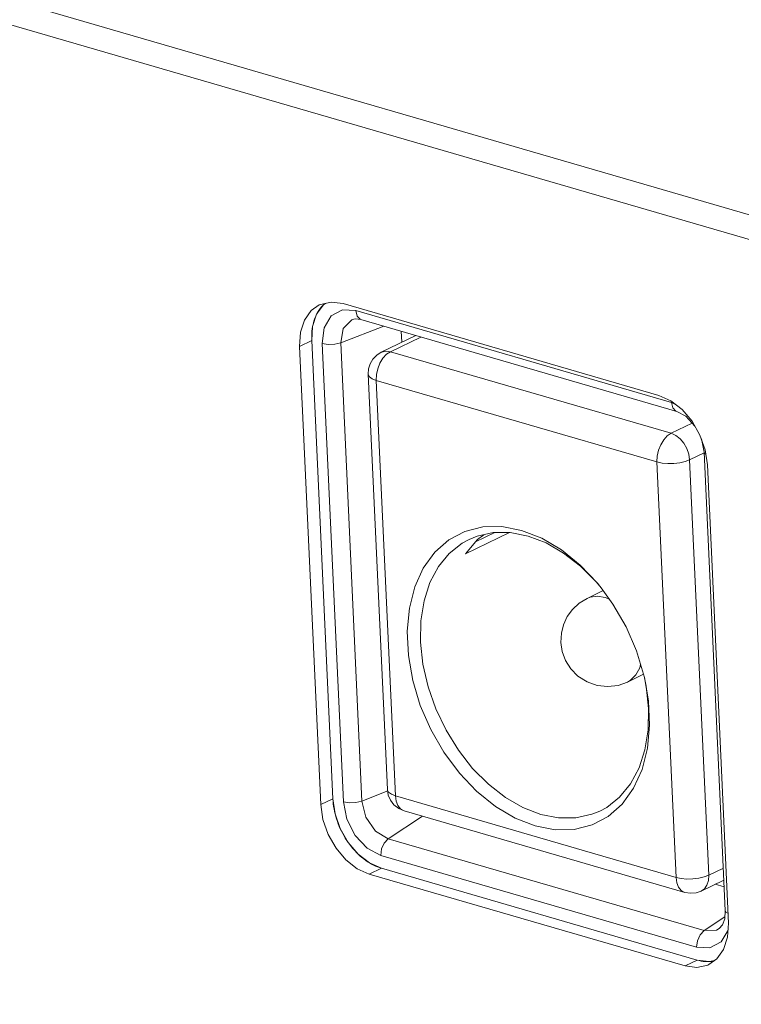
# Model space of a CAD drawing. Header units: millimetres. Extents: x 3925 to 5043, y -86 to 778.
# Tile 118 of 256: x 4560.12 to 4564.01, y 116.37 to 121.67. Entities that reach past the tile are written whole.
import ezdxf

# ---------------------------------------------------------------- set-up
doc = ezdxf.new("R2010")
doc.units = ezdxf.units.MM
doc.header["$LTSCALE"] = 46.255
for name, color, linetype in [('11-039F2G028DXF_CONTINUOUS_LINE', 7, 'CONTINUOUS'), ('H30K-REAR-CODXF_CONTINUOUS_LINE', 7, 'CONTINUOUS'), ('LABEL-IO-H30DXF_CONTINUOUS_LINE', 7, 'CONTINUOUS')]:
    doc.layers.add(name, color=color, linetype=linetype)

msp = doc.modelspace()

# ---------------------------------------------------------------- linework, layer by layer
at = {"layer": '11-039F2G028DXF_CONTINUOUS_LINE', "color": 7, "linetype": 'Continuous', "lineweight": 0}
for p, q in [((4562.2575, 119.9706), (4562.0712, 119.8808)), ((4562.2844, 119.9628), (4562.1202, 119.8836)), ((4562.1202, 119.8836), (4563.6323, 119.4438)), ((4562.0006, 119.7625), (4562.1036, 117.5233)), ((4562.0438, 119.7289), (4562.1469, 117.4897)), ((4563.556, 119.2891), (4562.0438, 119.7289)), ((4563.6323, 119.4438), (4563.746, 119.4986)), ((4563.8105, 119.3387), (4563.7322, 119.3009)), ((4563.6591, 117.0499), (4563.556, 119.2891)), ((4563.7322, 119.3009), (4563.8352, 117.0617)), ((4562.827, 118.9203), (4562.7203, 118.9407)), ((4562.5247, 118.794), (4562.7624, 118.9086)), ((4562.5777, 118.858), (4562.6823, 118.9084)), ((4562.9354, 118.878), (4562.827, 118.9203)), ((4562.5436, 118.8716), (4562.5073, 118.8516)), ((4563.1796, 118.5537), (4563.2667, 118.5956)), ((4563.3188, 118.5235), (4563.2554, 118.6112)), ((4563.3967, 118.1032), (4563.4839, 118.1453)), ((4563.5104, 118.0019), (4563.4889, 118.1267)), ((4563.5166, 117.8707), (4563.5104, 118.0019)), ((4562.4086, 117.7243), (4562.4919, 117.6121)), ((4562.5632, 117.6377), (4562.6482, 117.5523)), ((4562.1036, 117.5233), (4562.104, 117.5207)), ((4562.1469, 117.4897), (4563.6591, 117.0499)), ((4562.1936, 117.409), (4563.7058, 116.9692)), ((4563.8352, 117.0617), (4563.9136, 117.0995)), ((4563.9165, 117.0352), (4563.795, 116.9766))]:
    msp.add_line(p, q, dxfattribs=at)
for points in [[(4562.0712, 119.8808), (4562.0736, 119.8819), (4562.0959, 119.8868), (4562.1202, 119.8836)], [(4562.0006, 119.7625), (4562.0027, 119.7916), (4562.0113, 119.819), (4562.0259, 119.8438), (4562.0461, 119.8648), (4562.0712, 119.8808)], [(4562.1202, 119.8836), (4562.0992, 119.8695), (4562.08, 119.8485), (4562.064, 119.822), (4562.0521, 119.7919), (4562.0452, 119.7601), (4562.0438, 119.7289)], [(4562.0438, 119.7289), (4562.0221, 119.7373), (4562.0075, 119.7479), (4562.0009, 119.7599), (4562.0006, 119.7625)], [(4563.556, 119.2891), (4563.5574, 119.3203), (4563.5643, 119.352), (4563.5762, 119.3822), (4563.5922, 119.4087), (4563.6114, 119.4297), (4563.6323, 119.4438)], [(4563.6323, 119.4438), (4563.657, 119.4328), (4563.6803, 119.4146), (4563.7007, 119.3906), (4563.7168, 119.3623), (4563.7276, 119.3317), (4563.7322, 119.3009)], [(4563.7322, 119.3009), (4563.7078, 119.2917), (4563.6787, 119.2849), (4563.6468, 119.2811), (4563.6142, 119.2806), (4563.5833, 119.2833), (4563.556, 119.2891)], [(4562.7203, 118.9407), (4562.6173, 118.9388), (4562.521, 118.9146)], [(4562.521, 118.9146), (4562.4345, 118.8691), (4562.3589, 118.8027), (4562.2973, 118.7176), (4562.2513, 118.6163)], [(4562.5247, 118.794), (4562.5891, 118.8719), (4562.6232, 118.8973)], [(4562.6736, 118.9084), (4562.5867, 118.8892), (4562.5436, 118.8716)], [(4562.8618, 118.8899), (4562.7661, 118.9086), (4562.6736, 118.9084)], [(4563.2551, 118.611), (4563.2295, 118.6416), (4563.1445, 118.727), (4563.0533, 118.798), (4562.9583, 118.8527), (4562.8618, 118.8899)], [(4563.2554, 118.6112), (4563.2354, 118.6357), (4563.1427, 118.7333), (4563.0416, 118.815), (4562.9354, 118.878)], [(4562.5073, 118.8516), (4562.4375, 118.7965), (4562.379, 118.7252), (4562.3333, 118.6395), (4562.3014, 118.5414), (4562.2842, 118.4335), (4562.282, 118.3183)], [(4562.2513, 118.6163), (4562.2222, 118.5018), (4562.2107, 118.3772), (4562.2169, 118.2459), (4562.2407, 118.1115)], [(4563.1796, 118.5537), (4563.1966, 118.5603), (4563.2357, 118.5658), (4563.2775, 118.5593), (4563.2998, 118.5498)], [(4563.0384, 118.317), (4563.041, 118.3658), (4563.0526, 118.4123), (4563.0729, 118.4556), (4563.1014, 118.4947), (4563.1373, 118.5278), (4563.1796, 118.5537)], [(4563.4889, 118.1267), (4563.446, 118.2704), (4563.3896, 118.4006), (4563.3188, 118.5235)], [(4562.282, 118.3183), (4562.295, 118.1988), (4562.3227, 118.0778), (4562.3646, 117.9583), (4562.4196, 117.8432), (4562.4863, 117.7355), (4562.5632, 117.6377)], [(4563.3967, 118.1032), (4563.3462, 118.0853), (4563.2913, 118.0785), (4563.2348, 118.0842), (4563.1792, 118.1035), (4563.1303, 118.1346), (4563.0912, 118.1745), (4563.0632, 118.2194), (4563.0458, 118.2673), (4563.0384, 118.317)], [(4563.4679, 118.1971), (4563.4631, 118.1788), (4563.4426, 118.1416), (4563.4143, 118.1137), (4563.3967, 118.1032)], [(4562.2407, 118.1115), (4562.2813, 117.9774), (4562.3377, 117.8472), (4562.4086, 117.7243)], [(4563.5106, 117.961), (4563.4977, 118.0805), (4563.4885, 118.1266)], [(4563.249, 117.4077), (4563.2853, 117.4277), (4563.3551, 117.4828), (4563.4136, 117.5541), (4563.4594, 117.6398), (4563.4912, 117.7379), (4563.5085, 117.8458), (4563.5106, 117.961)], [(4563.3684, 117.4451), (4563.4301, 117.5303), (4563.476, 117.6316), (4563.5051, 117.7461), (4563.5166, 117.8707)], [(4562.4919, 117.6121), (4562.5847, 117.5146), (4562.6857, 117.4329), (4562.792, 117.3698), (4562.9003, 117.3275)], [(4562.6482, 117.5523), (4562.7393, 117.4814), (4562.8343, 117.4266), (4562.9308, 117.3894)], [(4562.1936, 117.409), (4562.1652, 117.4213), (4562.1394, 117.4414), (4562.1203, 117.4664), (4562.1086, 117.4939), (4562.1036, 117.5233)], [(4562.104, 117.5207), (4562.1106, 117.5087), (4562.1252, 117.4982), (4562.1469, 117.4897)], [(4562.1469, 117.4897), (4562.151, 117.4612), (4562.1605, 117.4373), (4562.1745, 117.4196), (4562.1936, 117.409)], [(4563.2063, 117.3332), (4563.2928, 117.3787), (4563.3684, 117.4451)], [(4563.119, 117.3709), (4563.206, 117.3901), (4563.249, 117.4077)], [(4562.9308, 117.3894), (4563.0265, 117.3707), (4563.119, 117.3709)], [(4562.9003, 117.3275), (4563.007, 117.3072), (4563.11, 117.3091), (4563.2063, 117.3332)], [(4563.6591, 117.0499), (4563.6863, 117.0441), (4563.7173, 117.0414), (4563.7498, 117.042), (4563.7817, 117.0458), (4563.8109, 117.0525), (4563.8352, 117.0617)], [(4563.7058, 116.9692), (4563.6867, 116.9798), (4563.6727, 116.9974), (4563.6632, 117.0214), (4563.6591, 117.0499)], [(4563.8352, 117.0617), (4563.8334, 117.0328), (4563.8252, 117.0077), (4563.8113, 116.9882), (4563.795, 116.9766)], [(4563.795, 116.9766), (4563.7664, 116.9669), (4563.7361, 116.9643), (4563.7058, 116.9692)]]:
    msp.add_lwpolyline(points, dxfattribs=at)
at = {"layer": 'H30K-REAR-CODXF_CONTINUOUS_LINE', "color": 7, "linetype": 'Continuous', "lineweight": 0}
for p, q in [((4506.9998, 137.2163), (4587.8336, 113.7049)), ((4507.0932, 137.0549), (4587.927, 113.5436)), ((4561.8016, 120.0764), (4561.8615, 120.1088)), ((4561.8615, 120.1088), (4561.9333, 120.1052)), ((4561.9333, 120.1052), (4563.6345, 119.6104)), ((4561.7634, 120.0126), (4561.8016, 120.0764)), ((4561.9339, 120.0602), (4561.9231, 120.0583)), ((4561.9613, 120.0568), (4563.6625, 119.562)), ((4561.7529, 119.9274), (4561.7634, 120.0126)), ((4561.8522, 119.9317), (4562.0839, 120.0211)), ((4561.8522, 119.9317), (4561.8665, 120.0088)), ((4562.1789, 119.9935), (4562.1817, 119.9341)), ((4561.8666, 117.4574), (4561.7529, 119.9274)), ((4561.8207, 119.924), (4561.8522, 119.9317)), ((4561.9659, 117.4617), (4561.8522, 119.9317)), ((4563.6345, 119.6104), (4563.6567, 119.5986)), ((4563.7119, 119.5353), (4563.6625, 119.562)), ((4563.7606, 119.4829), (4563.7119, 119.5353)), ((4563.8104, 119.3416), (4563.796, 119.4132)), ((4563.8156, 119.3318), (4563.8104, 119.3416)), ((4563.8104, 119.3416), (4563.924, 116.8715)), ((4561.9659, 117.4617), (4562.1065, 117.516)), ((4561.885, 117.3646), (4561.8666, 117.4574)), ((4561.9343, 117.454), (4561.9659, 117.4617)), ((4561.9298, 117.2765), (4561.885, 117.3646)), ((4562.1083, 117.2579), (4562.2932, 117.3801)), ((4562.0869, 117.2355), (4562.1083, 117.2579)), ((4563.8095, 116.7631), (4562.1083, 117.2579)), ((4563.7696, 116.6736), (4562.0684, 117.1684)), ((4563.8704, 117.013), (4563.9182, 116.9991)), ((4563.9209, 116.8272), (4563.924, 116.8715)), ((4563.9293, 116.8618), (4563.924, 116.8715)), ((4563.9387, 116.857), (4563.9293, 116.8618)), ((4563.8095, 116.7631), (4563.9216, 116.8372)), ((4563.7881, 116.7407), (4563.8095, 116.7631)), ((4563.8759, 116.7655), (4563.8095, 116.7631)), ((4563.8917, 116.7744), (4563.8759, 116.7655)), ((4563.8414, 116.67), (4563.7696, 116.6736))]:
    msp.add_line(p, q, dxfattribs=at)
for points in [[(4561.9333, 120.1052), (4561.9403, 120.0757), (4561.957, 120.0584), (4561.9613, 120.0568)], [(4561.8665, 120.0088), (4561.913, 120.0547), (4561.9231, 120.0583)], [(4561.9613, 120.0568), (4561.9467, 120.0598), (4561.9339, 120.0602)], [(4561.7529, 119.9274), (4561.7848, 119.9224), (4561.8207, 119.924)], [(4563.6345, 119.6104), (4563.6416, 119.5809), (4563.6582, 119.5636), (4563.6625, 119.562)], [(4561.8666, 117.4574), (4561.8985, 117.4524), (4561.9343, 117.454)], [(4562.1083, 117.2579), (4562.0398, 117.2995), (4561.9877, 117.3742), (4561.9659, 117.4617)], [(4562.0684, 117.1684), (4561.9943, 117.2076), (4561.9298, 117.2765)], [(4562.0684, 117.1684), (4562.0725, 117.2033), (4562.0869, 117.2355)], [(4563.8917, 116.7744), (4563.9088, 116.794), (4563.9209, 116.8272)], [(4563.9395, 116.7661), (4563.9013, 116.7024), (4563.8414, 116.67)], [(4563.7696, 116.6736), (4563.7737, 116.7085), (4563.7881, 116.7407)]]:
    msp.add_lwpolyline(points, dxfattribs=at)
at = {"layer": 'LABEL-IO-H30DXF_CONTINUOUS_LINE', "color": 7, "linetype": 'Continuous', "lineweight": 0}
for p, q in [((4561.7226, 120.0854), (4561.7591, 120.1366)), ((4561.7365, 120.1354), (4561.7428, 120.1382)), ((4561.7589, 120.1364), (4561.7665, 120.1435)), ((4561.7591, 120.1366), (4561.7698, 120.1442)), ((4561.8648, 120.1427), (4563.566, 119.6479)), ((4561.6964, 119.9438), (4561.6311, 119.9124)), ((4561.8101, 117.4738), (4561.6964, 119.9438)), ((4561.8101, 117.4738), (4561.6964, 119.9438)), ((4561.7448, 117.4423), (4561.6311, 119.9124)), ((4563.7452, 119.5084), (4563.7874, 119.4343)), ((4563.7874, 119.4343), (4563.8155, 119.3542)), ((4563.8155, 119.3542), (4563.8275, 119.2735)), ((4563.8275, 119.2735), (4563.9412, 116.8035)), ((4561.8101, 117.4738), (4561.7448, 117.4423)), ((4562.0716, 117.0994), (4562.0063, 117.0679)), ((4563.7728, 116.6046), (4562.0716, 117.0994)), ((4563.7728, 116.6046), (4562.0716, 117.0994)), ((4563.7075, 116.5731), (4562.0063, 117.0679)), ((4563.915, 116.6619), (4563.8785, 116.6108)), ((4563.7728, 116.6046), (4563.7075, 116.5731)), ((4563.8364, 116.5962), (4563.7728, 116.6046)), ((4563.8785, 116.6108), (4563.8357, 116.5805)), ((4563.8678, 116.6031), (4563.8364, 116.5962)), ((4563.8455, 116.5968), (4563.8365, 116.5962)), ((4563.7711, 116.5648), (4563.7075, 116.5731)), ((4563.8294, 116.5776), (4563.7711, 116.5648)), ((4563.8357, 116.5805), (4563.8294, 116.5776))]:
    msp.add_line(p, q, dxfattribs=at)
for points in [[(4561.7428, 120.1382), (4561.8012, 120.1511), (4561.8648, 120.1427)], [(4561.6311, 119.9124), (4561.6359, 119.9882), (4561.6573, 120.0539), (4561.6938, 120.1051), (4561.7365, 120.1354)], [(4561.7225, 120.0852), (4561.7249, 120.0898), (4561.7278, 120.0952), (4561.7308, 120.1004), (4561.734, 120.1055), (4561.7373, 120.1104), (4561.741, 120.1157)], [(4561.741, 120.1157), (4561.7436, 120.1191), (4561.7467, 120.123), (4561.7493, 120.1261), (4561.7526, 120.1298), (4561.7554, 120.1328), (4561.7589, 120.1364)], [(4561.6964, 119.9438), (4561.7012, 120.0196), (4561.7226, 120.0854)], [(4561.7012, 120.0195), (4561.7035, 120.0308), (4561.7063, 120.0418), (4561.7097, 120.0535), (4561.7133, 120.0639), (4561.7177, 120.0748), (4561.7225, 120.0852)], [(4561.6964, 119.9438), (4561.696, 119.9564), (4561.6961, 119.9689), (4561.6967, 119.9822), (4561.6976, 119.9942), (4561.6992, 120.0071), (4561.7012, 120.0195)], [(4563.566, 119.6479), (4563.6305, 119.619), (4563.6917, 119.5714), (4563.7452, 119.5084)], [(4562.0716, 117.0994), (4562.007, 117.1283), (4561.9459, 117.1759), (4561.8924, 117.2389), (4561.8502, 117.313), (4561.8221, 117.3931), (4561.8101, 117.4738)], [(4561.8221, 117.3929), (4561.8191, 117.4059), (4561.8163, 117.42), (4561.8141, 117.433), (4561.8122, 117.447), (4561.811, 117.4599), (4561.8101, 117.4738)], [(4562.0063, 117.0679), (4561.9417, 117.0969), (4561.8806, 117.1444), (4561.8271, 117.2074), (4561.7849, 117.2815), (4561.7568, 117.3616), (4561.7448, 117.4423)], [(4561.8503, 117.3127), (4561.8448, 117.3252), (4561.8392, 117.339), (4561.8345, 117.3518), (4561.8298, 117.3658), (4561.8259, 117.3787), (4561.8221, 117.3929)], [(4561.8926, 117.2386), (4561.885, 117.2498), (4561.8771, 117.2623), (4561.8702, 117.274), (4561.863, 117.287), (4561.8567, 117.2992), (4561.8503, 117.3127)], [(4561.9461, 117.1757), (4561.937, 117.1848), (4561.928, 117.1943), (4561.9185, 117.2051), (4561.9101, 117.2153), (4561.9012, 117.2268), (4561.8926, 117.2386)], [(4562.0072, 117.1282), (4561.9971, 117.1347), (4561.9871, 117.1416), (4561.9763, 117.1495), (4561.9666, 117.1574), (4561.9562, 117.1663), (4561.9461, 117.1757)], [(4562.0716, 117.0994), (4562.0612, 117.1027), (4562.0508, 117.1065), (4562.0396, 117.1112), (4562.0292, 117.1161), (4562.0181, 117.1219), (4562.0072, 117.1282)], [(4563.9412, 116.8035), (4563.9364, 116.7277), (4563.915, 116.6619)], [(4563.8365, 116.5962), (4563.8266, 116.5961), (4563.8157, 116.5967), (4563.8056, 116.5977), (4563.7945, 116.5994), (4563.7842, 116.6016), (4563.7728, 116.6046)], [(4563.8621, 116.5991), (4563.8598, 116.5987), (4563.8574, 116.5983), (4563.8542, 116.5978), (4563.8518, 116.5975), (4563.8486, 116.5971), (4563.8455, 116.5968)]]:
    msp.add_lwpolyline(points, dxfattribs=at)

doc.saveas('drawing.dxf')
